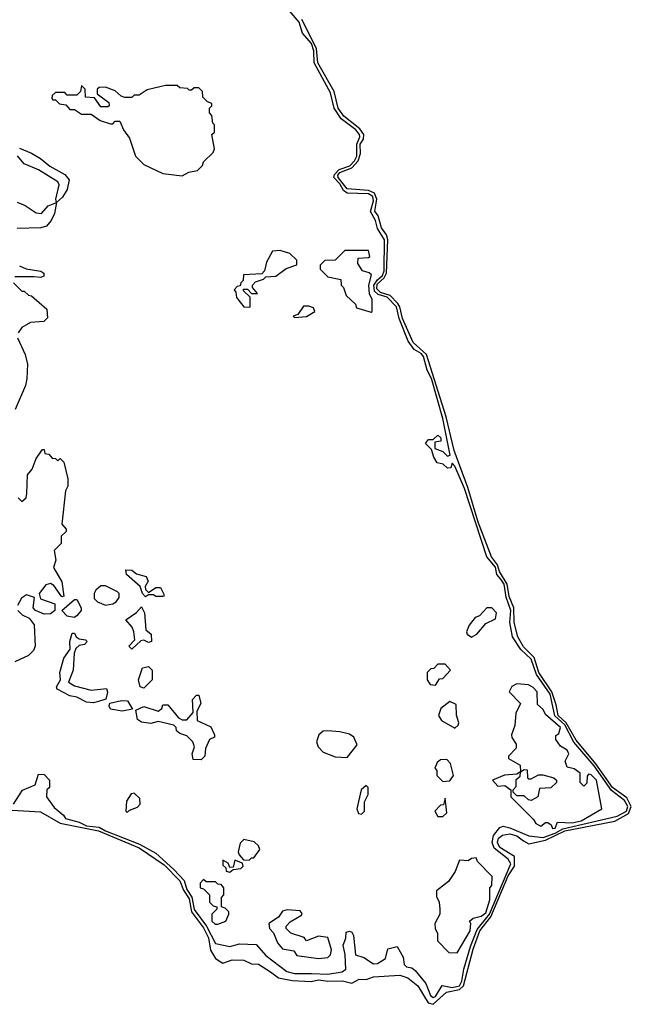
# Model space of a CAD drawing. Extents: x 2737310 to 2869991, y 870230 to 1012730.
# Tile 119 of 256: x 2846666 to 2849223, y 911068 to 915185. Entities that reach past the tile are written whole.
import ezdxf

# ---------------------------------------------------------------- set-up
doc = ezdxf.new("R2010")
doc.units = 0

msp = doc.modelspace()

# ---------------------------------------------------------------- linework, layer by layer
at = {"layer": '0CON02XD'}
for points in [[(2848678.5, 912845), (2848661.5, 912865), (2848655, 912895.6), (2848619.4, 912939.4), (2848525.5, 913225), (2848485, 913317.5), (2848475, 913330), (2848468.3, 913311.7), (2848455, 913310), (2848437, 913327), (2848411.7, 913331.7), (2848397.5, 913355), (2848388.3, 913388.3), (2848363, 913413), (2848375, 913430), (2848395, 913430), (2848415, 913447.5), (2848426.7, 913436.7), (2848427.5, 913422.5), (2848401.7, 913418.3), (2848401.7, 913391.7), (2848435, 913380), (2848455, 913360), (2848466.2, 913363.8), (2848435, 913517.5), (2848387.3, 913685), (2848369.8, 913719.8), (2848355, 913776), (2848345, 913789.4), (2848315.9, 913805.9), (2848290.6, 913840.6), (2848252.5, 913935), (2848241.1, 913985), (2848202.5, 914025), (2848165.2, 914035.2), (2848149.5, 914049.5), (2848146.6, 914075), (2848162.3, 914097.7), (2848183.3, 914115), (2848189.6, 914135), (2848190.9, 914265), (2848162.5, 914312.5), (2848154, 914345), (2848132.4, 914382.4), (2848145, 914427.5), (2848142.9, 914445), (2848125, 914456.2), (2848035, 914460), (2848020.2, 914470.2), (2848005, 914498.1), (2847979.5, 914525), (2847981.9, 914538.1), (2848001.7, 914558.3), (2848046, 914574), (2848066.2, 914595), (2848075.4, 914615), (2848075.4, 914665), (2848088.9, 914695), (2848087.5, 914705), (2848071.4, 914725), (2848010.5, 914770.5), (2847981.1, 914815), (2847965, 914878.8), (2847897.7, 915005), (2847895.4, 915055), (2847885.9, 915085), (2847849.1, 915129.1), (2847834.3, 915175), (2847755, 915270)], [(2848772, 911752), (2848795, 911739.2), (2848865, 911754.7), (2848945, 911792.5), (2849155, 911833.6), (2849211.2, 911865), (2849223.4, 911895), (2849205, 911930.9), (2849145.4, 911975), (2849075, 912072.9), (2848992.4, 912172.4), (2848950.9, 912245), (2848917.7, 912275), (2848909.8, 912319.8), (2848890.6, 912375), (2848837.2, 912455), (2848817.3, 912517.3), (2848772.9, 912562.9), (2848749.6, 912605), (2848733.8, 912665), (2848732.7, 912725), (2848713.3, 912773.3), (2848704.1, 912825), (2848672.4, 912877.6), (2848663.3, 912905), (2848638.6, 912938.6), (2848583.4, 913083.4), (2848539.5, 913229.5), (2848483.1, 913383.1), (2848448.7, 913525), (2848366.8, 913785), (2848311.1, 913835), (2848266.7, 913935), (2848255.9, 913985), (2848247.8, 913997.8), (2848215, 914031.8), (2848174.4, 914044.4), (2848158.9, 914058.9), (2848161.2, 914078.8), (2848189.6, 914105), (2848199.7, 914125), (2848205.3, 914265), (2848199.6, 914285), (2848178.7, 914315), (2848165.3, 914365.3), (2848150.4, 914385), (2848159.4, 914435), (2848149.5, 914459.5), (2848125, 914470.3), (2848035, 914478), (2847997.3, 914525), (2847996.2, 914535), (2848004.4, 914545.6), (2848055, 914566), (2848081.5, 914595), (2848091.3, 914625), (2848089.6, 914665), (2848104, 914686), (2848105.4, 914705), (2848088.9, 914728.9), (2848021.3, 914781.3), (2847997.5, 914815), (2847980.4, 914885), (2847912.5, 915005), (2847906.9, 915065), (2847845.2, 915185.2)], [(2847345, 914532.5), (2847373, 914547), (2847410, 914555), (2847430, 914575), (2847435, 914590), (2847475, 914630), (2847480, 914645), (2847470, 914705), (2847480, 914715), (2847480, 914745), (2847473, 914753), (2847470, 914785), (2847460, 914795), (2847460, 914815), (2847470, 914825), (2847470, 914835), (2847451.7, 914841.7), (2847431.7, 914861.7), (2847430, 914885), (2847415, 914900), (2847395, 914900), (2847385, 914890), (2847375, 914890), (2847367, 914897), (2847335, 914900), (2847325, 914910), (2847275, 914910), (2847198.3, 914891.7), (2847165, 914870), (2847145, 914870), (2847135, 914860), (2847105, 914860), (2847090, 914865), (2847065, 914887.5), (2847025, 914902.5), (2846998.3, 914901.7), (2846990, 914895), (2846990, 914875), (2847038.3, 914838.3), (2847040, 914825), (2847035, 914820), (2847005, 914820), (2846978.3, 914858.3), (2846941.7, 914861.7), (2846940, 914895), (2846925, 914910), (2846920, 914885), (2846905, 914870), (2846865, 914870), (2846855, 914880), (2846815, 914880), (2846801.7, 914868.3), (2846800, 914855), (2846805, 914850), (2846815, 914850), (2846833, 914833), (2846858.3, 914828.3), (2846875, 914810), (2846895, 914810), (2846925, 914790), (2846965, 914790), (2847003, 914763), (2847045, 914750), (2847055, 914750), (2847065, 914760), (2847085, 914760), (2847100, 914725), (2847125, 914690), (2847150, 914615), (2847185, 914580), (2847265, 914542.5), (2847345, 914532.5)], [(2846665, 914647.5), (2846715, 914626.7), (2846753.3, 914605), (2846792.5, 914572.5), (2846855, 914538), (2846873.3, 914515), (2846863.8, 914475), (2846845, 914442.5), (2846820, 914420), (2846812, 914375), (2846798, 914345), (2846777.9, 914322.1), (2846755, 914314), (2846655, 914312.5)], [(2846655, 914422.5), (2846688.3, 914408.3), (2846735, 914376.7), (2846757.5, 914375), (2846785, 914406.2), (2846820, 914420), (2846817.5, 914435), (2846831.2, 914495), (2846825, 914506.7), (2846745, 914556.7), (2846685, 914582.5), (2846656.4, 914616.4)], [(2847625, 913982.5), (2847630, 913985), (2847630, 914025), (2847601.7, 914051.7), (2847601.7, 914058.3), (2847618.3, 914058.3), (2847635, 914040), (2847660, 914040), (2847640, 914065), (2847640, 914075), (2847651.7, 914088.3), (2847685, 914100), (2847695, 914110), (2847737, 914113), (2847780, 914145), (2847825, 914160), (2847825, 914180), (2847795, 914207.5), (2847755, 914220), (2847723, 914217), (2847698.3, 914171.7), (2847690, 914135), (2847678.3, 914121.7), (2847601.7, 914118.3), (2847600, 914095), (2847590, 914085), (2847588.3, 914071.7), (2847575, 914070), (2847562.5, 914055), (2847570, 914045), (2847573, 914023), (2847602.5, 913985), (2847625, 913982.5)], [(2848135, 913962.5), (2848140, 913965), (2848140, 914015), (2848128.8, 914038.8), (2848125.7, 914074.3), (2848137.5, 914117.5), (2848127, 914127), (2848100, 914135), (2848080, 914165), (2848081.7, 914188.3), (2848125, 914190), (2848130, 914195), (2848125, 914220), (2848025, 914220), (2847985, 914180), (2847941.7, 914178.3), (2847921.7, 914158.3), (2847921.7, 914141.7), (2847955, 914110), (2848008.3, 914098.3), (2848010, 914075), (2848020, 914065), (2848031.7, 914031.7), (2848070, 913995), (2848075, 913980), (2848135, 913962.5)], [(2846665, 914156.2), (2846693.6, 914143.6), (2846755, 914133.3), (2846767.5, 914125), (2846767.5, 914112.5), (2846755, 914107.5), (2846725, 914110), (2846645, 914110)], [(2846640, 914085), (2846675, 914050), (2846685, 914050), (2846703, 914033), (2846715, 914030), (2846780, 913975), (2846781.7, 913938.3), (2846767, 913923), (2846711.2, 913918.8), (2846675, 913897.5), (2846660, 913875)], [(2847815, 913940), (2847865, 913943.3), (2847900, 913965), (2847895, 913980), (2847875, 913987.5), (2847852.5, 913987.5), (2847828.3, 913951.7), (2847810, 913945), (2847815, 913940)], [(2846656.7, 913855), (2846688.8, 913785), (2846698, 913745), (2846696.1, 913683.9), (2846690, 913655), (2846646.7, 913555)], [(2846660, 913185), (2846675, 913170), (2846692.5, 913185), (2846696.4, 913203.6), (2846698.3, 913281.7), (2846717.5, 913305), (2846735, 913350), (2846761.7, 913388.3), (2846768.3, 913388.3), (2846771.7, 913371.7), (2846788.3, 913368.3), (2846801.7, 913351.7), (2846815, 913350), (2846825, 913340), (2846835, 913350), (2846850, 913335), (2846866.7, 913265), (2846866.7, 913235), (2846857.5, 913215), (2846842.5, 913075), (2846860, 913055), (2846860, 913045), (2846840, 913025), (2846840, 912995), (2846810, 912965), (2846817.5, 912925), (2846807.5, 912895), (2846842.5, 912835), (2846850, 912775), (2846841.7, 912771.7), (2846809.3, 912819.3), (2846795, 912827.5), (2846775, 912822.5), (2846747.5, 912785), (2846753, 912763), (2846812.5, 912742.5), (2846813.3, 912715), (2846795, 912700.8), (2846768.8, 912698.8), (2846732.5, 912715), (2846722.5, 912725), (2846728.3, 912768.3), (2846695, 912780), (2846673.6, 912766.4), (2846656.7, 912735)], [(2847191.7, 912771.7), (2847180, 912785), (2847170, 912815), (2847112.5, 912865), (2847110, 912885), (2847135, 912882.5), (2847155, 912867.5), (2847195, 912856.7), (2847203, 912837), (2847190, 912815), (2847191.7, 912801.7), (2847205, 912790), (2847235, 912810), (2847255, 912810), (2847267.5, 912785), (2847270, 912775), (2847265, 912773.3), (2847235, 912772.5), (2847225, 912780), (2847205, 912780), (2847191.7, 912771.7)], [(2846640, 911905), (2846677, 911963), (2846730, 911985), (2846745, 912030), (2846768.3, 912028.3), (2846790, 912005), (2846790, 911975), (2846780, 911965), (2846777.5, 911935), (2846810.7, 911890.7), (2846849.3, 911859.3), (2846857.5, 911845), (2846915, 911830), (2846945, 911814.6), (2846998.6, 911808.6), (2847025, 911793.1), (2847167.5, 911737.5), (2847235, 911700), (2847311.1, 911631.1), (2847353.5, 911585), (2847365, 911548), (2847385.9, 911515.9), (2847395, 911464.2), (2847446.5, 911395), (2847485, 911322.5), (2847545, 911310), (2847585, 911321.2), (2847655, 911317.5), (2847695, 911272.5), (2847782.5, 911205), (2847815, 911196), (2847886.7, 911196.7), (2847955, 911194.2), (2848015, 911203.8), (2848030, 911215), (2848027.5, 911275), (2848018.8, 911315), (2848030, 911345), (2848031.2, 911368.8), (2848045, 911373.8), (2848055, 911370), (2848062, 911355), (2848070, 911275), (2848105, 911263.3), (2848145, 911237.5), (2848161.7, 911238.3), (2848195, 911260), (2848205, 911300), (2848245, 911310), (2848270, 911265), (2848273.9, 911233.9), (2848283.9, 911223.9), (2848305, 911220), (2848319.5, 911209.5), (2848364, 911155), (2848384, 911105), (2848395, 911096.7), (2848405, 911100), (2848432.9, 911147.1), (2848475, 911138.5), (2848505, 911145.7), (2848514.5, 911165), (2848522.5, 911215), (2848550.7, 911309.3), (2848579.3, 911380.7), (2848630.9, 911445), (2848719.4, 911655), (2848708, 911675), (2848650.4, 911720.4), (2848641.4, 911745), (2848646.7, 911773.3), (2848673, 911807), (2848687.5, 911812.5), (2848715.8, 911805.8), (2848795, 911772.5), (2848855, 911765.6), (2848905, 911782.9), (2848937.8, 911802.2), (2849165, 911854.6), (2849202.9, 911875), (2849209.1, 911895), (2849195, 911920), (2849141.2, 911961.2), (2849068, 912065), (2848983.3, 912163.3), (2848945, 912236.2), (2848904.1, 912274.1), (2848883.5, 912365), (2848826.9, 912446.9), (2848805, 912510.8), (2848761.1, 912551.1), (2848727.1, 912605), (2848715.6, 912665), (2848719.4, 912715), (2848700, 912770), (2848691.5, 912825), (2848678.5, 912845)], [(2847025, 912737.5), (2847055, 912742.5), (2847069.3, 912750.7), (2847081.7, 912768.3), (2847082.5, 912785), (2847075, 912792.5), (2847025, 912817.5), (2847005, 912817.5), (2846985, 912800), (2846977.5, 912785), (2846977.5, 912765), (2846990.7, 912750.7), (2847025, 912737.5)], [(2846894.1, 912685.9), (2846865, 912690.8), (2846842.5, 912715), (2846895, 912760), (2846905, 912760), (2846923.3, 912725), (2846923.3, 912715), (2846905, 912692), (2846894.1, 912685.9)], [(2846657.5, 912715), (2846676.4, 912696.4), (2846705, 912682.5), (2846726.7, 912655), (2846730, 912565), (2846723, 912547), (2846703, 912527), (2846645, 912500)], [(2847135, 912553.3), (2847122.5, 912565), (2847147.5, 912592.5), (2847143.3, 912625), (2847136.7, 912645), (2847110, 912675), (2847153.9, 912706.1), (2847175, 912730), (2847187.5, 912705), (2847193, 912633), (2847216.1, 912616.1), (2847217.5, 912585), (2847205, 912580), (2847185, 912590), (2847173, 912587), (2847135, 912553.3)], [(2848555, 912603.3), (2848577.5, 912615), (2848615, 912660), (2848655, 912680), (2848660, 912705), (2848640, 912725), (2848620, 912725), (2848588.3, 912691.7), (2848570, 912685), (2848545, 912652.5), (2848533.8, 912625), (2848537.5, 912615), (2848555, 912603.3)], [(2846975, 912328), (2846945, 912330.8), (2846905, 912352.5), (2846875, 912357.5), (2846823.3, 912385), (2846820, 912395), (2846836.2, 912425), (2846834.3, 912455), (2846851.2, 912515), (2846876.7, 912553.3), (2846876.2, 912585), (2846885, 912620), (2846895, 912620), (2846902.5, 912605), (2846915, 912596.7), (2846941.7, 912591.7), (2846947.5, 912585), (2846937, 912573), (2846915, 912567.5), (2846900, 912555), (2846893.3, 912536.7), (2846890, 912465), (2846870, 912415), (2846895, 912400), (2846965, 912381.2), (2847028.3, 912388.3), (2847032.5, 912372.5), (2847026.7, 912343.3), (2846995, 912333.8), (2846975, 912328)], [(2847185, 912390), (2847170, 912395), (2847162.5, 912425), (2847180, 912475), (2847205, 912480), (2847220, 912465), (2847220, 912425), (2847185, 912390)], [(2848405, 912402.5), (2848421.7, 912428.3), (2848435, 912430), (2848467.5, 912465), (2848445, 912490), (2848415, 912490), (2848398.3, 912471.7), (2848385, 912470), (2848370, 912455), (2848370, 912425), (2848382.5, 912405), (2848405, 912402.5)], [(2848893.6, 911803.6), (2848905, 911804), (2848915, 911830), (2848976.7, 911826.7), (2849014.3, 911834.3), (2849100, 911885), (2849077.5, 912005), (2849055, 912027.5), (2849045, 912030), (2849038.3, 912021.7), (2849037.5, 911992.5), (2849025, 911980), (2849010, 911995), (2849010, 912035), (2848985, 912052.5), (2848955, 912060), (2848947.5, 912085), (2848962.5, 912115), (2848955, 912130), (2848927, 912147), (2848907.5, 912175), (2848908.3, 912191.7), (2848920, 912200), (2848926.7, 912225), (2848865, 912280), (2848855, 912300), (2848831.7, 912321.7), (2848830, 912375), (2848813, 912393), (2848793, 912403), (2848745, 912407.5), (2848723.6, 912396.4), (2848712.5, 912375), (2848760, 912325), (2848740, 912285), (2848736.4, 912233.6), (2848722.5, 912195), (2848723.3, 912183.3), (2848742.5, 912155), (2848741.7, 912138.3), (2848710, 912105), (2848710, 912095), (2848758.3, 912068.3), (2848760, 912040), (2848775, 912050), (2848788.3, 912048.3), (2848790, 912015), (2848795, 912010), (2848805, 912010), (2848835, 912027.5), (2848853, 912027), (2848900, 912015), (2848910, 912005), (2848910, 911995), (2848887, 911973), (2848840, 911970), (2848832.5, 911935), (2848805, 911920), (2848793, 911923), (2848775, 911940), (2848745, 911940), (2848730, 911955), (2848730, 911965), (2848741.7, 911978.3), (2848742.5, 912007.5), (2848758.3, 912021.7), (2848760, 912040), (2848745, 912030), (2848693.6, 912026.4), (2848642.5, 912005), (2848665, 911980), (2848695, 911982.5), (2848720, 911965), (2848720, 911935), (2848815, 911840), (2848823.6, 911823.6), (2848845, 911813.3), (2848865, 911827.5), (2848875, 911827.5), (2848888.3, 911818.3), (2848893.6, 911803.6)], [(2847095, 912293.8), (2847045, 912302.5), (2847040, 912315), (2847043.3, 912326.7), (2847091.7, 912338.3), (2847116.7, 912336.7), (2847138.3, 912301.7), (2847095, 912293.8)], [(2847425, 912090), (2847391.7, 912091.7), (2847387.5, 912115), (2847397.5, 912145), (2847390, 912165), (2847365, 912190), (2847335, 912200), (2847321.7, 912211.7), (2847320, 912225), (2847310, 912235), (2847245, 912250), (2847215, 912242.5), (2847175, 912247.5), (2847158.3, 912258.3), (2847151.7, 912298.3), (2847185, 912312.5), (2847245, 912293.3), (2847260, 912305), (2847265, 912320), (2847285, 912320), (2847330, 912265), (2847345, 912257.5), (2847365, 912257.5), (2847391.7, 912288.3), (2847388.3, 912341.7), (2847405, 912360), (2847415, 912360), (2847423.3, 912325), (2847407, 912293), (2847407.5, 912255), (2847465, 912227.5), (2847480, 912195), (2847480, 912185), (2847460, 912175), (2847443, 912137), (2847440, 912105), (2847425, 912090)], [(2848485, 912222.5), (2848500, 912235), (2848502.5, 912245), (2848493, 912277), (2848491.7, 912321.7), (2848465, 912333.3), (2848427.5, 912305), (2848417.5, 912275), (2848430, 912255), (2848485, 912222.5)], [(2848035, 912100), (2848077, 912153), (2848062.5, 912185), (2848045, 912196.7), (2848005, 912206.7), (2847955, 912211.2), (2847935, 912210), (2847917.5, 912195), (2847907.5, 912165), (2847913.9, 912143.9), (2847935, 912122.5), (2847985, 912102.5), (2848035, 912100)], [(2848435, 912000), (2848465, 912002.5), (2848480, 912025), (2848467.5, 912075), (2848451.7, 912091.7), (2848425, 912090), (2848411.7, 912078.3), (2848402.5, 912055), (2848410, 912045), (2848410, 912025), (2848435, 912000)], [(2848095, 911862.5), (2848107.5, 911875), (2848107.5, 911915), (2848122.5, 911945), (2848122.5, 911975), (2848115, 911982.5), (2848094.2, 911965), (2848076.2, 911885), (2848082.5, 911865), (2848095, 911862.5)], [(2847115, 911870), (2847125, 911880), (2847158.3, 911891.7), (2847170, 911905), (2847168.3, 911928.3), (2847145, 911950), (2847131.7, 911948.3), (2847113, 911917), (2847110, 911875), (2847115, 911870)], [(2848435, 911852.5), (2848451.7, 911868.3), (2848445, 911930), (2848438.3, 911901.7), (2848425, 911900), (2848402.5, 911875), (2848415, 911852.5), (2848435, 911852.5)], [(2846515, 911886.4), (2846752.6, 911872.6), (2846835, 911825.5), (2846995, 911793.3), (2847165, 911721.8), (2847270.3, 911650.3), (2847335, 911584.4), (2847351.1, 911545), (2847375, 911509.2), (2847384.8, 911454.8), (2847435, 911386.9), (2847455.3, 911345.3), (2847464, 911294), (2847485, 911258.8), (2847515, 911240), (2847555, 911253.3), (2847603, 911253), (2847635, 911237.5), (2847665, 911236.2), (2847715, 911203.3), (2847748.3, 911178.3), (2847805, 911167.1), (2847885, 911162.9), (2847915, 911170), (2847955, 911164.2), (2848015.7, 911165.7), (2848055, 911156.7), (2848085, 911172.5), (2848115, 911172), (2848145, 911182.5), (2848255, 911189.2), (2848288.3, 911178.3), (2848331.2, 911145), (2848373.9, 911073.9), (2848395, 911067.8), (2848450.8, 911119.2), (2848505, 911130), (2848521.1, 911145), (2848561.6, 911298.4), (2848590.3, 911375), (2848636.3, 911433.7), (2848709.1, 911605), (2848734.6, 911645), (2848735.6, 911685.6), (2848674, 911724), (2848663.5, 911745), (2848668, 911762), (2848685, 911775.6), (2848715, 911781.1), (2848745, 911771.9), (2848772, 911752)], [(2847625, 911670), (2847635, 911680), (2847645, 911680), (2847670, 911715), (2847665, 911730), (2847647, 911747), (2847603.6, 911756.4), (2847588.3, 911741.7), (2847580, 911705), (2847583, 911693), (2847601.7, 911671.7), (2847625, 911670)], [(2848495, 911282.5), (2848550, 911375), (2848552.5, 911405), (2848547.5, 911415), (2848561.7, 911428.3), (2848595, 911436.7), (2848615, 911450), (2848631.2, 911505), (2848632.5, 911555), (2848640, 911565), (2848641.7, 911601.7), (2848580, 911665), (2848575, 911680), (2848555, 911677.5), (2848541.7, 911668.3), (2848505, 911670), (2848487.5, 911622.5), (2848458.8, 911581.2), (2848408.3, 911541.7), (2848408.3, 911518.3), (2848420, 911495), (2848422.5, 911465), (2848422.5, 911445), (2848402.5, 911405), (2848403.6, 911383.6), (2848412.5, 911365), (2848413, 911333), (2848460, 911285), (2848495, 911282.5)], [(2847545, 911620), (2847558.3, 911631.7), (2847590, 911635), (2847600, 911645), (2847598.3, 911658.3), (2847565, 911670), (2847558.3, 911641.7), (2847545, 911640), (2847538.3, 911658.3), (2847515, 911670), (2847515, 911650), (2847528.3, 911638.3), (2847530, 911625), (2847545, 911620)], [(2847495, 911402.5), (2847527.5, 911415), (2847540, 911445), (2847540, 911455), (2847525, 911470), (2847510, 911475), (2847510, 911515), (2847520, 911525), (2847520, 911555), (2847508.3, 911568.3), (2847495, 911570), (2847485, 911580), (2847445, 911580), (2847435, 911590), (2847420, 911575), (2847420, 911555), (2847435, 911550), (2847460, 911525), (2847460, 911495), (2847475, 911480), (2847490, 911475), (2847490, 911465), (2847470, 911445), (2847470, 911415), (2847483.3, 911403.3), (2847495, 911402.5)], [(2847915, 911260), (2847955, 911263.3), (2847965.9, 911274.1), (2847970, 911295), (2847955, 911347.5), (2847915, 911352.5), (2847865, 911332.5), (2847855, 911347.5), (2847800, 911365), (2847780, 911385), (2847780, 911395), (2847797, 911413), (2847845, 911440), (2847847, 911447), (2847838.3, 911458.3), (2847785, 911462.5), (2847765, 911457.5), (2847748.3, 911431.7), (2847707.5, 911405), (2847710, 911385), (2847727, 911367), (2847743.3, 911325), (2847765, 911300), (2847811.7, 911291.7), (2847825, 911272.5), (2847915, 911260)]]:
    msp.add_lwpolyline(points, dxfattribs=at)

doc.saveas('drawing.dxf')
